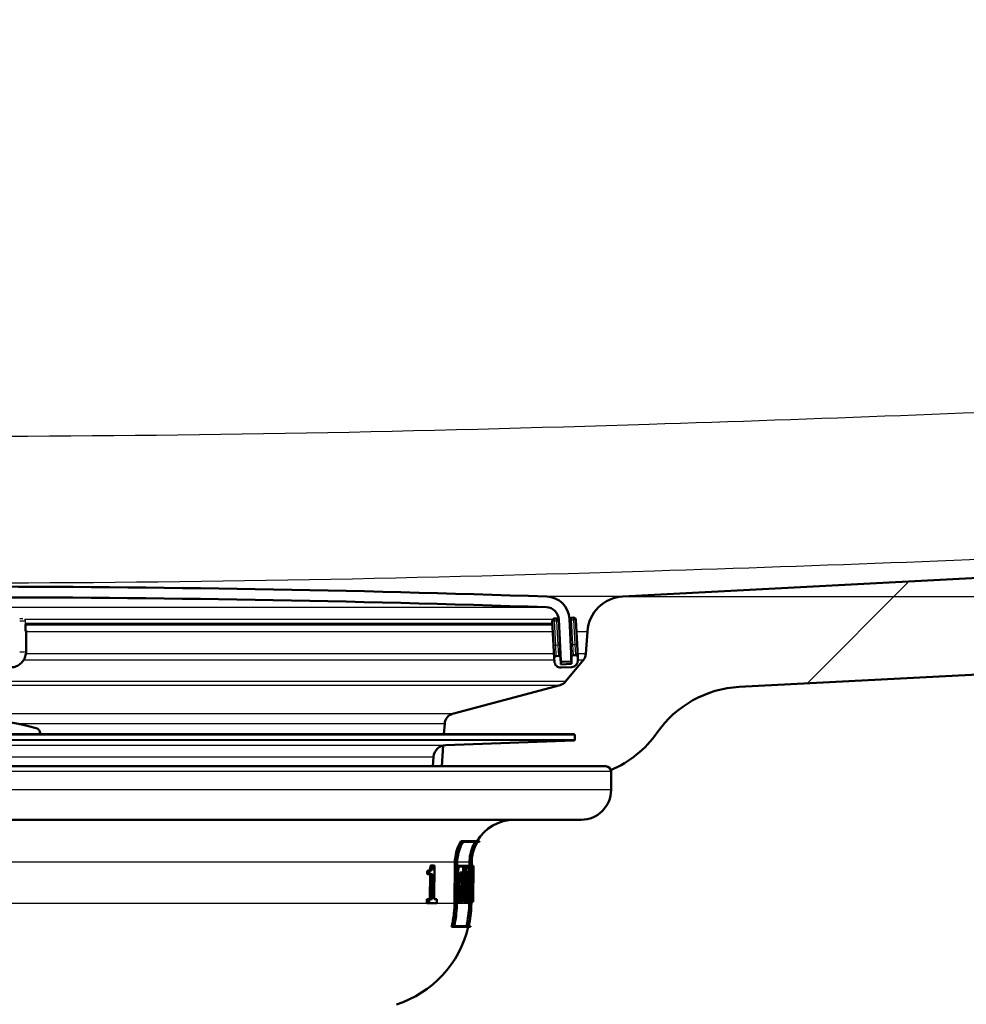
# Model space of a CAD drawing. Header units: millimetres. Extents: x 100 to 2000, y 93 to 4058.
# Tile 14 of 19: x 809 to 898, y 1482 to 1574. Entities that reach past the tile are written whole.
import ezdxf

# ---------------------------------------------------------------- set-up
doc = ezdxf.new("R2010")
doc.units = ezdxf.units.MM
doc.header["$LTSCALE"] = 10
for name, color, linetype, lineweight in [('Dimensions(ISO)', 7, 'Continuous', 25), ('Hatch', 7, 'Continuous', 9), ('Visible Edges(ISO)', 7, 'Continuous', 50), ('Visible Tangent Edges(ISO)', 7, 'Continuous', 25)]:
    doc.layers.add(name, color=color, linetype=linetype, lineweight=lineweight)
doc.styles.add('Text_3.5mm', font='arial.ttf', dxfattribs={"width": 0.9})
doc.dimstyles.new('KS-STANDARD', dxfattribs={"dimscale": 10, "dimtxt": 3.5, "dimasz": 2.5, "dimexe": 3.175, "dimexo": 0, "dimgap": 0.8, "dimtad": 1, "dimdec": 1, "dimrnd": 1e-08, "dimtxsty": 'Text_3.5mm', "dimcen": 0.09, "dimdle": 10, "dimclrd": 7, "dimclre": 7, "dimclrt": 7, "dimadec": 0, "dimazin": 2, "dimtfac": 0.714286, "dimtdec": 4, "dimtmove": 0, "dimatfit": 3, "dimfxl": 0, "dimtolj": 1, "dimlwd": 25, "dimlwe": 25, "dimarcsym": 0})
pattern_1 = [(45, (0, 0), (-22.45064, 22.45064), [])]

# ---------------------------------------------------------------- blocks, each defined once
blk = doc.blocks.new('*D9')
at = {"layer": 'Defpoints', "color": 0, "linetype": 'Continuous'}
for p in [(1080.666, 1719.55), (865.759, 1519.712), (1301.553, 1519.712)]:
    blk.add_point(p, dxfattribs=at)
at = {"layer": 'Dimensions(ISO)', "color": 7, "linetype": 'Continuous', "lineweight": 25}
for p, q in [((1080.666, 1719.55), (1333.303, 1719.55)), ((1301.553, 1694.55), (1301.553, 1544.712)), ((865.759, 1519.712), (1333.303, 1519.712))]:
    blk.add_line(p, q, dxfattribs=at)
at = {"layer": 'Dimensions(ISO)', "color": 7, "linetype": 'Continuous'}
for points in [[(1297.386, 1694.55), (1305.72, 1694.55), (1301.553, 1719.55)], [(1297.386, 1544.712), (1305.72, 1544.712), (1301.553, 1519.712)]]:
    blk.add_solid(points, dxfattribs=at)
at = {"layer": 'Dimensions(ISO)', "color": 7, "linetype": 'Continuous', "lineweight": 25, "insert": (1275.683, 1584.618), "char_height": 35, "attachment_point": 4, "rotation": 90, "style": 'Text_3.5mm'}
blk.add_mtext('\\A1;200', dxfattribs=at)

msp = doc.modelspace()

# ---------------------------------------------------------------- hatches: boundary and pattern name
at = {"layer": 'Hatch'}
h = msp.add_hatch(dxfattribs=at)
h.set_pattern_fill('ANSI31', color=256, scale=254, style=0)
h.set_pattern_definition(pattern_1)
edge = h.paths.add_edge_path()
edge.add_line((744.166, 1503.858), (759.496, 1503.858))
edge.add_line((759.496, 1503.858), (759.36, 1505.8))
edge.add_ellipse((759.062, 1504.637), major_axis=(1.199, -0.042), ratio=1, start_angle=77.607, end_angle=90)
edge.add_line((759.104, 1505.837), (747.145, 1506.254))
edge.add_ellipse((747.149, 1506.354), major_axis=(-0.0999, 0.0035), ratio=1, start_angle=0, end_angle=90, ccw=False)
edge.add_line((747.049, 1506.358), (747.063, 1506.758))
edge.add_ellipse((747.163, 1506.754), major_axis=(0.0035, 0.0999), ratio=1, start_angle=2, end_angle=90, ccw=False)
edge.add_line((747.163, 1506.854), (759.287, 1506.854))
edge.add_line((759.287, 1506.854), (759.216, 1507.862))
edge.add_ellipse((758.218, 1507.792), major_axis=(-0.07, 0.998), ratio=1, start_angle=270, end_angle=341)
edge.add_line((758.477, 1508.758), (748.432, 1511.449))
edge.add_ellipse((748.691, 1512.415), major_axis=(-0.966, 0.259), ratio=1, start_angle=54.5, end_angle=90, ccw=False)
edge.add_line((747.919, 1511.779), (746.255, 1513.798))
edge.add_ellipse((747.026, 1514.434), major_axis=(-0.636, 0.772), ratio=1, start_angle=54.5, end_angle=90, ccw=False)
edge.add_line((746.029, 1514.364), (745.882, 1516.461))
edge.add_ellipse((742.391, 1516.217), major_axis=(-0.244, 3.491), ratio=1, start_angle=270, end_angle=353)
edge.add_line((742.574, 1519.712), (573.838, 1528.555))
edge.add_spline(control_points=[(573.838, 1528.555), (572.206, 1528.641), (570.598, 1528.992), (567.561, 1530.2), (566.151, 1531.049), (563.418, 1533.373), (562.191, 1534.917), (560.399, 1538.387), (559.85, 1540.281), (559.68, 1542.227)], knot_values=[-2.152597, -2.152597, -2.152597, -2.152597, -1.662265, -1.662265, -1.171933, -1.171933, -0.585967, -0.585967, 0, 0, 0, 0], degree=3, periodic=0)
edge.add_line((559.68, 1542.227), (544.286, 1718.181))
edge.add_ellipse((542.792, 1718.05), major_axis=(-0.131, 1.494), ratio=1, start_angle=270, end_angle=355)
edge.add_line((542.792, 1719.55), (527.666, 1719.55))
edge.add_line((527.666, 1719.55), (527.666, 1713.55))
edge.add_line((527.666, 1713.55), (535.166, 1713.55))
edge.add_ellipse((535.166, 1712.55), major_axis=(1, 0), ratio=1, start_angle=0, end_angle=90, ccw=False)
edge.add_line((536.166, 1712.55), (536.166, 1711.311))
edge.add_ellipse((534.72, 1707.05), major_axis=(4.261, -1.447), ratio=1, start_angle=23.7503, end_angle=90, ccw=False)
edge.add_line((539.203, 1707.442), (554.043, 1537.82))
edge.add_spline(control_points=[(554.043, 1537.82), (554.233, 1535.649), (554.776, 1533.524), (556.527, 1529.533), (557.723, 1527.693), (560.947, 1524.16), (563.061, 1522.597), (567.77, 1520.37), (570.319, 1519.727), (572.92, 1519.591)], knot_values=[-2.870129, -2.870129, -2.870129, -2.870129, -2.216354, -2.216354, -1.562578, -1.562578, -0.781289, -0.781289, 0, 0, 0, 0], degree=3, periodic=0)
edge.add_line((572.92, 1519.591), (731.682, 1511.27))
edge.add_ellipse((731.159, 1501.284), major_axis=(9.986, -0.523), ratio=1, start_angle=37.86022, end_angle=90, ccw=False)
edge.add_ellipse((747.57, 1512.716), major_axis=(5.716, -8.205), ratio=1, start_angle=270, end_angle=302.29235)
edge.add_ellipse((744.166, 1503.358), major_axis=(0.143, 0.479), ratio=1, start_angle=16.55984, end_angle=90, ccw=False)
edge = h.paths.add_edge_path()
edge.add_line((848.837, 1503.858), (864.166, 1503.858))
edge.add_ellipse((864.166, 1503.358), major_axis=(0.5, 0), ratio=1, start_angle=16.55984, end_angle=90, ccw=False)
edge.add_ellipse((860.763, 1512.716), major_axis=(9.215, 3.883), ratio=1, start_angle=270, end_angle=302.29235)
edge.add_ellipse((877.174, 1501.284), major_axis=(5.716, 8.205), ratio=1, start_angle=37.86022, end_angle=90, ccw=False)
edge.add_line((876.65, 1511.27), (1035.413, 1519.591))
edge.add_spline(control_points=[(1035.413, 1519.591), (1037.589, 1519.705), (1039.732, 1520.174), (1043.782, 1521.785), (1045.662, 1522.916), (1049.306, 1526.014), (1050.942, 1528.073), (1053.331, 1532.701), (1054.063, 1535.226), (1054.29, 1537.82)], knot_values=[-2.870129, -2.870129, -2.870129, -2.870129, -2.216354, -2.216354, -1.562578, -1.562578, -0.781289, -0.781289, 0, 0, 0, 0], degree=3, periodic=0)
edge.add_line((1054.29, 1537.82), (1069.13, 1707.442))
edge.add_ellipse((1073.613, 1707.05), major_axis=(0.392, 4.483), ratio=1, start_angle=23.7503, end_angle=90, ccw=False)
edge.add_line((1072.166, 1711.311), (1072.166, 1712.55))
edge.add_ellipse((1073.166, 1712.55), major_axis=(0, 1), ratio=1, start_angle=0, end_angle=90, ccw=False)
edge.add_line((1073.166, 1713.55), (1080.666, 1713.55))
edge.add_line((1080.666, 1713.55), (1080.666, 1719.55))
edge.add_line((1080.666, 1719.55), (1065.541, 1719.55))
edge.add_ellipse((1065.541, 1718.05), major_axis=(-1.5, 0), ratio=1, start_angle=270, end_angle=355)
edge.add_line((1064.047, 1718.181), (1048.653, 1542.227))
edge.add_spline(control_points=[(1048.653, 1542.227), (1048.51, 1540.599), (1048.103, 1539.005), (1046.789, 1536.011), (1045.892, 1534.632), (1043.474, 1531.982), (1041.889, 1530.81), (1038.357, 1529.14), (1036.445, 1528.657), (1034.495, 1528.555)], knot_values=[-2.152597, -2.152597, -2.152597, -2.152597, -1.662265, -1.662265, -1.171933, -1.171933, -0.585967, -0.585967, 0, 0, 0, 0], degree=3, periodic=0)
edge.add_line((1034.495, 1528.555), (865.759, 1519.712))
edge.add_ellipse((865.942, 1516.217), major_axis=(-3.495, -0.183), ratio=1, start_angle=270, end_angle=353)
edge.add_line((862.45, 1516.461), (862.304, 1514.364))
edge.add_ellipse((861.306, 1514.434), major_axis=(-0.07, -0.998), ratio=1, start_angle=54.5, end_angle=90, ccw=False)
edge.add_line((862.078, 1513.798), (860.414, 1511.779))
edge.add_ellipse((859.642, 1512.415), major_axis=(-0.636, -0.772), ratio=1, start_angle=54.5, end_angle=90, ccw=False)
edge.add_line((859.901, 1511.449), (849.855, 1508.758))
edge.add_ellipse((850.114, 1507.792), major_axis=(-0.966, -0.259), ratio=1, start_angle=270, end_angle=341)
edge.add_line((849.117, 1507.862), (849.046, 1506.854))
edge.add_line((849.046, 1506.854), (861.17, 1506.854))
edge.add_ellipse((861.17, 1506.754), major_axis=(0.1, 0), ratio=1, start_angle=2, end_angle=90, ccw=False)
edge.add_line((861.27, 1506.758), (861.284, 1506.358))
edge.add_ellipse((861.184, 1506.354), major_axis=(0.0035, -0.0999), ratio=1, start_angle=0, end_angle=90, ccw=False)
edge.add_line((861.187, 1506.254), (849.229, 1505.837))
edge.add_ellipse((849.271, 1504.637), major_axis=(1.162, 0.298), ratio=1, start_angle=77.607, end_angle=90)
edge.add_line((848.972, 1505.8), (848.837, 1503.858))
h = msp.add_hatch(dxfattribs=at)
h.set_pattern_fill('ANSI31', color=256, scale=254, angle=105, style=0)
h.set_pattern_definition([(150, (0, 0), (-15.875, -27.4963), [])])
edge = h.paths.add_edge_path()
edge.add_ellipse((860.875, 1513.741), major_axis=(0.0999, 0.0052), ratio=1, start_angle=270, end_angle=332.71805)
edge.add_ellipse((860.875, 1513.741), major_axis=(0.0411, 0.0912), ratio=1, start_angle=270, end_angle=297.28195)
edge.add_line((860.975, 1513.747), (860.957, 1514.092))
edge.add_line((860.957, 1514.092), (860.772, 1517.628))
edge.add_ellipse((858.575, 1517.513), major_axis=(-0.115, 2.197), ratio=1, start_angle=270, end_angle=355.04445)
edge.add_ellipse((804.166, -75.983), major_axis=(-1595.695, 54.484), ratio=1, start_angle=270, end_angle=273.911109)
edge.add_ellipse((749.758, 1517.513), major_axis=(-2.199, -0.075), ratio=1, start_angle=270, end_angle=355.04445)
edge.add_line((747.561, 1517.628), (747.376, 1514.101))
edge.add_line((747.376, 1514.101), (747.357, 1513.747))
edge.add_ellipse((747.457, 1513.741), major_axis=(-0.0052, -0.0999), ratio=1, start_angle=270, end_angle=296.58905)
edge.add_ellipse((747.457, 1513.741), major_axis=(0.04, -0.0916), ratio=1, start_angle=270, end_angle=333.41095)
edge.add_line((747.452, 1513.641), (748.251, 1513.6))
edge.add_ellipse((748.256, 1513.699), major_axis=(0.0999, -0.0052), ratio=1, start_angle=270, end_angle=273)
edge.add_ellipse((748.256, 1513.699), major_axis=(0.1, 0), ratio=1, start_angle=270, end_angle=357)
edge.add_line((748.356, 1513.694), (748.559, 1517.576))
edge.add_ellipse((749.758, 1517.513), major_axis=(0.063, 1.198), ratio=1, start_angle=4.95555, end_angle=90, ccw=False)
edge.add_ellipse((804.166, -75.983), major_axis=(1594.696, 54.449), ratio=1, start_angle=86.088891, end_angle=90, ccw=False)
edge.add_ellipse((858.575, 1517.513), major_axis=(1.199, -0.041), ratio=1, start_angle=4.95555, end_angle=90, ccw=False)
edge.add_line((859.773, 1517.576), (859.977, 1513.694))
edge.add_ellipse((860.077, 1513.699), major_axis=(0.0052, -0.0999), ratio=1, start_angle=270, end_angle=357)
edge.add_ellipse((860.077, 1513.699), major_axis=(0.1, 0), ratio=1, start_angle=270, end_angle=273)
edge.add_line((860.082, 1513.6), (860.881, 1513.641))
h = msp.add_hatch(dxfattribs=at)
h.set_pattern_fill('ANSI31', color=256, scale=254, style=0)
h.set_pattern_definition(pattern_1)
edge = h.paths.add_edge_path()
edge.add_ellipse((859.751, 1513.963), major_axis=(-0.01, 0.2), ratio=1, start_angle=270, end_angle=360)
edge.add_line((859.741, 1514.163), (859.541, 1514.152))
edge.add_ellipse((859.551, 1513.953), major_axis=(-0.2, -0.01), ratio=1, start_angle=270, end_angle=360)
edge.add_line((859.352, 1513.942), (859.367, 1513.643))
edge.add_ellipse((859.967, 1513.674), major_axis=(0.031, -0.599), ratio=1, start_angle=270, end_angle=360)
edge.add_line((859.998, 1513.075), (860.997, 1513.127))
edge.add_ellipse((860.965, 1513.726), major_axis=(0.599, 0.031), ratio=1, start_angle=270, end_angle=360)
edge.add_line((861.564, 1513.758), (861.549, 1514.057))
edge.add_ellipse((861.349, 1514.047), major_axis=(-0.01, 0.2), ratio=1, start_angle=270, end_angle=360)
edge.add_line((861.338, 1514.247), (861.139, 1514.236))
edge.add_ellipse((861.149, 1514.036), major_axis=(-0.2, -0.01), ratio=1, start_angle=270, end_angle=340.80078)
edge.add_ellipse((861.149, 1514.036), major_axis=(-0.056, -0.192), ratio=1, start_angle=270, end_angle=289.19922)
edge.add_line((860.949, 1514.026), (860.967, 1513.7))
edge.add_line((860.967, 1513.7), (860.981, 1513.427))
edge.add_line((860.981, 1513.427), (859.982, 1513.374))
edge.add_line((859.982, 1513.374), (859.951, 1513.974))
h = msp.add_hatch(dxfattribs=at)
h.set_pattern_fill('ANSI31', color=256, scale=254, angle=15, style=0)
h.set_pattern_definition([(60, (0, 0), (-27.4963, 15.875), [])])
edge = h.paths.add_edge_path()
edge.add_line((811.316, 1506.854), (811.316, 1506.942))
edge.add_ellipse((810.816, 1506.942), major_axis=(0, 0.5), ratio=1, start_angle=270, end_angle=344.88339)
edge.add_ellipse((804.166, 1482.324), major_axis=(-25.1, 6.78), ratio=1, start_angle=270, end_angle=300.23321)
edge.add_ellipse((797.516, 1506.942), major_axis=(-0.483, -0.13), ratio=1, start_angle=270, end_angle=344.88339)
edge.add_line((797.016, 1506.942), (797.016, 1506.854))
edge.add_line((797.016, 1506.854), (811.316, 1506.854))

# ---------------------------------------------------------------- linework, layer by layer
at = {"layer": 'Visible Edges(ISO)'}
for p, q in [((1034.495, 1528.555), (865.759, 1519.712)), ((876.65, 1511.27), (1035.413, 1519.591)), ((861.155, 1517.742), (860.956, 1517.731)), ((809.943, 1517.095), (859.186, 1517.095)), ((809.943, 1516.47), (809.943, 1517.095)), ((859.168, 1517.437), (859.289, 1515.141)), ((859.557, 1517.658), (859.358, 1517.648)), ((859.773, 1517.576), (859.977, 1513.694)), ((860.975, 1513.747), (860.772, 1517.628)), ((861.486, 1515.256), (861.365, 1517.553)), ((809.997, 1516.481), (809.997, 1516.533)), ((809.997, 1514.583), (809.997, 1516.481)), ((862.45, 1516.461), (862.304, 1514.364)), ((859.289, 1515.141), (859.352, 1513.942)), ((861.549, 1514.057), (861.486, 1515.256)), ((859.741, 1514.163), (859.541, 1514.152)), ((859.951, 1513.974), (859.911, 1514.728)), ((861.338, 1514.247), (861.139, 1514.236)), ((861.564, 1513.758), (861.549, 1514.057)), ((859.352, 1513.942), (859.367, 1513.643)), ((859.982, 1513.374), (859.951, 1513.974)), ((859.97, 1513.599), (860.077, 1513.599)), ((860.981, 1513.427), (859.982, 1513.374)), ((859.998, 1513.075), (860.997, 1513.127)), ((860.082, 1513.6), (860.881, 1513.641)), ((862.078, 1513.798), (860.414, 1511.779)), ((860.949, 1514.026), (860.981, 1513.427)), ((859.901, 1511.449), (849.855, 1508.758)), ((849.117, 1507.862), (849.046, 1506.854)), ((861.17, 1506.854), (747.163, 1506.854)), ((811.316, 1506.854), (811.316, 1506.942)), ((861.27, 1506.758), (861.284, 1506.358)), ((848.972, 1505.8), (848.837, 1503.858)), ((849.229, 1505.837), (861.187, 1506.254)), ((847.998, 1503.858), (848.075, 1504.742)), ((759.496, 1503.858), (864.166, 1503.858)), ((864.666, 1501.658), (864.666, 1503.358)), ((861.866, 1498.858), (746.466, 1498.858)), ((850.866, 1496.863), (850.625, 1496.863)), ((852.177, 1496.806), (850.845, 1496.806)), ((850.866, 1496.863), (852.382, 1496.863)), ((852.347, 1496.806), (852.181, 1496.806)), ((850.034, 1491.051), (850.068, 1494.893)), ((850.275, 1494.891), (850.24, 1491.05)), ((850.255, 1491.05), (850.29, 1494.891)), ((851.433, 1494.546), (851.436, 1494.893)), ((851.637, 1494.891), (851.604, 1491.05)), ((851.608, 1491.05), (851.642, 1494.891)), ((847.476, 1493.777), (847.479, 1494.097)), ((847.698, 1494.097), (847.479, 1494.097)), ((847.698, 1494.097), (847.695, 1493.777)), ((848.017, 1494.585), (847.799, 1494.585)), ((848.017, 1494.585), (848.169, 1494.585)), ((848.139, 1491.431), (848.169, 1494.585)), ((850.374, 1493.866), (850.281, 1493.866)), ((850.38, 1494.546), (850.287, 1494.546)), ((850.38, 1494.546), (850.374, 1493.866)), ((850.451, 1493.866), (850.374, 1493.866)), ((850.38, 1494.546), (851.056, 1494.546)), ((850.389, 1493.923), (850.394, 1494.489)), ((850.389, 1493.923), (850.465, 1493.923)), ((851.045, 1494.489), (850.394, 1494.489)), ((850.451, 1493.866), (850.433, 1491.912)), ((850.446, 1491.855), (850.465, 1493.923)), ((850.542, 1493.122), (850.549, 1493.923)), ((850.754, 1493.923), (850.549, 1493.923)), ((850.754, 1493.923), (850.746, 1493.122)), ((850.754, 1493.923), (850.924, 1493.923)), ((850.759, 1493.179), (850.765, 1493.866)), ((850.913, 1493.866), (850.765, 1493.866)), ((850.837, 1493.923), (850.842, 1494.489)), ((850.913, 1493.866), (850.909, 1493.524)), ((850.921, 1493.581), (850.924, 1493.923)), ((851.045, 1494.489), (851.037, 1493.581)), ((851.047, 1493.524), (851.056, 1494.546)), ((851.098, 1493.866), (851.05, 1493.866)), ((851.104, 1494.546), (851.056, 1494.546)), ((851.104, 1494.546), (851.098, 1493.866)), ((851.159, 1493.866), (851.098, 1493.866)), ((851.104, 1494.546), (851.501, 1494.546)), ((851.109, 1493.923), (851.114, 1494.489)), ((851.109, 1493.923), (851.169, 1493.923)), ((851.501, 1494.489), (851.114, 1494.489)), ((851.159, 1493.866), (851.141, 1491.912)), ((851.142, 1493.923), (851.143, 1493.962)), ((851.345, 1493.962), (851.143, 1493.962)), ((851.15, 1491.855), (851.169, 1493.923)), ((851.345, 1493.962), (851.337, 1493.08)), ((851.345, 1493.962), (851.404, 1493.962)), ((851.345, 1493.137), (851.352, 1493.905)), ((851.404, 1493.905), (851.352, 1493.905)), ((851.692, 1493.866), (851.633, 1493.866)), ((851.698, 1494.546), (851.639, 1494.546)), ((851.698, 1494.546), (851.692, 1493.866)), ((851.71, 1493.866), (851.692, 1493.866)), ((851.697, 1493.923), (851.702, 1494.489)), ((851.697, 1493.923), (851.715, 1493.923)), ((851.698, 1494.546), (851.801, 1494.546)), ((851.8, 1494.489), (851.702, 1494.489)), ((851.753, 1493.923), (851.715, 1493.923)), ((851.753, 1493.923), (851.757, 1493.923)), ((851.755, 1493.866), (851.754, 1493.866)), ((851.789, 1493.923), (851.757, 1493.923)), ((851.799, 1493.866), (851.783, 1492.021)), ((851.789, 1493.923), (851.795, 1493.923)), ((851.795, 1493.866), (851.79, 1493.866)), ((851.795, 1493.866), (851.801, 1494.546)), ((851.8, 1494.489), (851.795, 1493.923)), ((851.801, 1493.866), (851.795, 1493.866)), ((851.807, 1494.546), (851.801, 1493.866)), ((851.807, 1494.546), (851.801, 1494.546)), ((847.695, 1493.777), (847.476, 1493.777)), ((847.972, 1493.777), (847.695, 1493.777)), ((847.732, 1491.431), (847.754, 1493.777)), ((847.972, 1493.777), (847.949, 1491.431)), ((850.746, 1493.122), (850.542, 1493.122)), ((850.674, 1492.656), (850.679, 1493.122)), ((850.883, 1493.122), (850.746, 1493.122)), ((850.759, 1493.179), (850.894, 1493.179)), ((850.909, 1493.524), (850.762, 1493.524)), ((850.883, 1493.122), (850.878, 1492.656)), ((850.889, 1492.599), (850.894, 1493.179)), ((851.047, 1493.524), (850.909, 1493.524)), ((850.921, 1493.581), (851.037, 1493.581)), ((850.939, 1491.912), (850.953, 1493.524)), ((851.337, 1493.08), (851.161, 1493.08)), ((851.397, 1493.08), (851.337, 1493.08)), ((851.345, 1493.137), (851.397, 1493.137)), ((850.531, 1491.855), (850.538, 1492.656)), ((850.742, 1492.656), (850.538, 1492.656)), ((850.742, 1492.656), (850.735, 1491.855)), ((850.742, 1492.656), (850.878, 1492.656)), ((850.748, 1491.912), (850.754, 1492.599)), ((850.889, 1492.599), (850.754, 1492.599)), ((851.333, 1492.669), (851.157, 1492.669)), ((851.522, 1492.836), (851.321, 1492.836)), ((851.333, 1492.669), (851.326, 1491.855)), ((851.333, 1492.669), (851.406, 1492.669)), ((851.335, 1491.912), (851.341, 1492.612)), ((851.401, 1492.612), (851.341, 1492.612)), ((851.717, 1492.302), (851.668, 1492.302)), ((851.727, 1492.729), (851.681, 1492.729)), ((851.717, 1492.302), (851.759, 1492.302)), ((851.756, 1492.244), (851.719, 1492.244)), ((851.759, 1492.729), (851.727, 1492.729)), ((851.731, 1492.786), (851.756, 1492.786)), ((847.45, 1491.074), (847.453, 1491.431)), ((847.669, 1491.074), (847.45, 1491.074)), ((847.672, 1491.431), (847.453, 1491.431)), ((847.672, 1491.431), (847.669, 1491.074)), ((848.389, 1491.074), (847.669, 1491.074)), ((847.672, 1491.431), (847.949, 1491.431)), ((848.139, 1491.431), (848.392, 1491.431)), ((848.389, 1491.074), (848.392, 1491.431)), ((850.35, 1491.181), (850.256, 1491.181)), ((850.357, 1491.912), (850.263, 1491.912)), ((850.357, 1491.912), (850.35, 1491.181)), ((850.804, 1491.181), (850.35, 1491.181)), ((850.357, 1491.912), (850.433, 1491.912)), ((850.365, 1491.238), (850.37, 1491.855)), ((850.365, 1491.238), (850.793, 1491.238)), ((850.446, 1491.855), (850.37, 1491.855)), ((850.735, 1491.855), (850.531, 1491.855)), ((850.588, 1491.238), (850.594, 1491.855)), ((850.798, 1491.855), (850.735, 1491.855)), ((850.748, 1491.912), (850.81, 1491.912)), ((850.798, 1491.855), (850.793, 1491.238)), ((850.804, 1491.181), (850.81, 1491.912)), ((850.872, 1491.181), (850.878, 1491.912)), ((851.075, 1491.181), (850.872, 1491.181)), ((851.081, 1491.912), (850.878, 1491.912)), ((851.081, 1491.912), (851.075, 1491.181)), ((851.369, 1491.181), (851.075, 1491.181)), ((851.081, 1491.912), (851.141, 1491.912)), ((851.085, 1491.238), (851.09, 1491.855)), ((851.085, 1491.238), (851.362, 1491.238)), ((851.15, 1491.855), (851.09, 1491.855)), ((851.326, 1491.855), (851.15, 1491.855)), ((851.161, 1491.238), (851.166, 1491.855)), ((851.368, 1491.855), (851.326, 1491.855)), ((851.335, 1491.912), (851.376, 1491.912)), ((851.368, 1491.855), (851.362, 1491.238)), ((851.369, 1491.181), (851.376, 1491.912)), ((851.465, 1491.181), (851.369, 1491.181)), ((851.403, 1491.051), (851.404, 1491.181)), ((851.56, 1491.855), (851.443, 1491.855)), ((851.586, 1491.181), (851.465, 1491.181)), ((851.47, 1491.238), (851.582, 1491.238)), ((851.587, 1491.855), (851.56, 1491.855)), ((851.564, 1491.912), (851.593, 1491.912)), ((851.587, 1491.855), (851.582, 1491.238)), ((851.586, 1491.181), (851.593, 1491.912)), ((851.627, 1491.181), (851.61, 1491.181)), ((851.633, 1491.912), (851.616, 1491.912)), ((851.633, 1491.912), (851.627, 1491.181)), ((851.721, 1491.181), (851.627, 1491.181)), ((851.632, 1491.238), (851.637, 1491.855)), ((851.632, 1491.238), (851.719, 1491.238)), ((851.633, 1491.912), (851.651, 1491.912)), ((851.654, 1491.855), (851.637, 1491.855)), ((851.706, 1491.855), (851.654, 1491.855)), ((851.724, 1491.855), (851.706, 1491.855)), ((851.711, 1491.912), (851.727, 1491.912)), ((851.724, 1491.855), (851.719, 1491.238)), ((851.721, 1491.181), (851.727, 1491.912)), ((851.737, 1491.181), (851.721, 1491.181)), ((851.744, 1491.912), (851.727, 1491.912)), ((851.744, 1491.912), (851.737, 1491.181)), ((851.777, 1491.181), (851.737, 1491.181)), ((851.74, 1491.238), (851.746, 1491.855)), ((851.74, 1491.238), (851.778, 1491.238)), ((851.744, 1491.912), (851.756, 1491.912)), ((851.758, 1491.855), (851.746, 1491.855)), ((851.781, 1491.855), (851.758, 1491.855)), ((851.777, 1491.181), (851.784, 1491.912)), ((851.783, 1491.855), (851.778, 1491.238)), ((851.783, 1491.855), (851.781, 1491.855)), ((851.782, 1491.912), (851.784, 1491.912)), ((849.975, 1488.863), (849.763, 1488.863)), ((851.52, 1488.863), (849.975, 1488.863)), ((850.003, 1488.921), (851.359, 1488.921)), ((851.364, 1488.921), (851.533, 1488.921))]:
    msp.add_line(p, q, dxfattribs=at)
for centre, radius, start, end in [((804.166, -75.983), 1596.625, 88.044446, 91.955554), ((804.166, -75.983), 1595.625, 88.044446, 91.955554), ((858.575, 1517.513), 2.2, 3, 88.04445), ((865.942, 1516.217), 3.5, 93, 176), ((858.575, 1517.513), 1.2, 3, 88.04445), ((860.966, 1517.532), 0.2, 93, 163.80078), ((861.166, 1517.542), 0.2, 3, 93), ((859.368, 1517.448), 0.2, 93, 183), ((859.568, 1517.458), 0.2, 10.70775, 93), ((859.551, 1513.953), 0.2, 93, 183), ((859.751, 1513.963), 0.2, 3, 93), ((861.149, 1514.036), 0.2, 93, 183), ((861.349, 1514.047), 0.2, 3, 93), ((861.306, 1514.434), 1, 320.5, 356), ((859.967, 1513.674), 0.6, 183, 273), ((860.077, 1513.699), 0.1, 183, 273), ((860.875, 1513.741), 0.1, 273, 3), ((860.965, 1513.726), 0.6, 273, 3), ((859.642, 1512.415), 1, 285, 320.5), ((877.174, 1501.284), 10, 93, 145.13978), ((850.114, 1507.792), 1, 105, 176), ((804.166, 1482.324), 26, 74.88339, 105.11661), ((810.816, 1506.942), 0.5, 0, 74.88339), ((861.17, 1506.754), 0.1, 2, 90), ((860.763, 1512.716), 10, 292.84744, 325.13978), ((849.271, 1504.637), 1.2, 92, 175), ((861.184, 1506.354), 0.1, 272, 2), ((864.166, 1503.358), 0.5, 0, 90), ((861.866, 1501.658), 2.8, 270, 0), ((855.61, 1494.858), 4, 90, 149.90753), ((855.61, 1494.858), 3.8, 148.14399, 149.1529), ((841.577, 1491.139), 10, 287.67086, 346.84836), ((841.577, 1491.139), 10.2, 347.11073, 347.43979)]:
    msp.add_arc(centre, radius, start, end, dxfattribs=at)
for centre, major_axis, ratio, start_param, end_param in [((809.397, 1516.481), (0.6, 0), 0.052336, 5.759587, 6.283185), ((809.743, 1516.47), (0.2, 0), 0.052336, 5.759587, 6.283185), ((809.397, 1516.533), (0.6, 0), 0.052336, 0, 0.42586), ((804.166, 1507.596), (0, 153.118), 0.311759, 4.609783, 4.6226), ((804.166, 1507.404), (0, 153.112), 0.311759, 4.610666, 4.624231), ((804.166, 1507.86), (0, 179.088), 0.266524, 4.627796, 4.634486), ((804.166, 1507.638), (0, 179.081), 0.266524, 4.629357, 4.635406), ((804.166, 1492.278), (0, -195.586), 0.243322, 1.573393, 1.578914), ((804.166, 1492.52), (0, -195.594), 0.243322, 1.571864, 1.577969), ((804.166, 1494.826), (0, -156.912), 0.303505, 1.551865, 1.565044), ((804.166, 1495.023), (0, -156.917), 0.303505, 1.550975, 1.563425), ((804.166, 1483.827), (0, -102.234), 0.463042, 1.65739, 1.659029), ((804.166, 1480.97), (0, -107.645), 0.441383, 1.665795, 1.67916), ((804.166, 1481.111), (0, -107.648), 0.441383, 1.665005, 1.678368), ((804.166, 1483.835), (0, -102.666), 0.463042, 1.648991, 1.658577), ((804.166, 1483.972), (0, -102.669), 0.463042, 1.648219, 1.656967), ((804.166, 1507.456), (0, 175.664), 0.271705, 4.623464, 4.626014), ((804.166, 1507.238), (0, 175.657), 0.271705, 4.625033, 4.62693), ((804.166, 1492.288), (0, -196.198), 0.242562, 1.568881, 1.570573), ((804.166, 1492.531), (0, -196.207), 0.242562, 1.567353, 1.569628)]:
    msp.add_ellipse(centre, major_axis=major_axis, ratio=ratio, start_param=start_param, end_param=end_param, dxfattribs=at)
for points, knots in [([(809.997, 1514.583), (809.997, 1514.426), (809.972, 1514.269), (809.875, 1513.971), (809.803, 1513.829), (809.618, 1513.575), (809.505, 1513.463), (809.251, 1513.278), (809.11, 1513.206), (808.811, 1513.109), (808.654, 1513.085), (808.497, 1513.085)], [3.141593, 3.141593, 3.141593, 3.141593, 3.455752, 3.455752, 3.769911, 3.769911, 4.08407, 4.08407, 4.39823, 4.39823, 4.712389, 4.712389, 4.712389, 4.712389]), ([(850.068, 1494.893), (850.07, 1495.127), (850.095, 1495.381), (850.199, 1495.891), (850.28, 1496.146), (850.444, 1496.533), (850.528, 1496.7), (850.625, 1496.863)], [1.205185, 1.205185, 1.205185, 1.205185, 1.2750149, 1.2750149, 1.3483206, 1.3483206, 1.4009583, 1.4009583, 1.4009583, 1.4009583]), ([(850.866, 1496.863), (850.747, 1496.677), (850.646, 1496.483), (850.476, 1496.082), (850.399, 1495.839), (850.301, 1495.355), (850.277, 1495.114), (850.275, 1494.891)], [0.9414695, 0.9414695, 0.9414695, 0.9414695, 1.0023261, 1.0023261, 1.0719709, 1.0719709, 1.1383137, 1.1383137, 1.1383137, 1.1383137]), ([(850.29, 1494.891), (850.292, 1495.114), (850.315, 1495.355), (850.414, 1495.839), (850.491, 1496.082), (850.652, 1496.464), (850.741, 1496.638), (850.845, 1496.806)], [1.1447577, 1.1447577, 1.1447577, 1.1447577, 1.2111073, 1.2111073, 1.2807589, 1.2807589, 1.3353867, 1.3353867, 1.3353867, 1.3353867]), ([(851.436, 1494.893), (851.439, 1495.13), (851.463, 1495.386), (851.566, 1495.902), (851.647, 1496.16), (851.799, 1496.525), (851.867, 1496.667), (851.945, 1496.806)], [1.1901034, 1.1901034, 1.1901034, 1.1901034, 1.2606564, 1.2606564, 1.3346851, 1.3346851, 1.3792648, 1.3792648, 1.3792648, 1.3792648]), ([(852.177, 1496.806), (852.078, 1496.642), (851.994, 1496.473), (851.837, 1496.094), (851.76, 1495.849), (851.663, 1495.36), (851.639, 1495.116), (851.637, 1494.891)], [0.9338808, 0.9338808, 0.9338808, 0.9338808, 0.9867599, 0.9867599, 1.0570276, 1.0570276, 1.1239933, 1.1239933, 1.1239933, 1.1239933]), ([(851.642, 1494.891), (851.644, 1495.116), (851.667, 1495.36), (851.765, 1495.849), (851.842, 1496.094), (851.999, 1496.473), (852.083, 1496.642), (852.181, 1496.806)], [1.1305478, 1.1305478, 1.1305478, 1.1305478, 1.1975157, 1.1975157, 1.2677857, 1.2677857, 1.3206586, 1.3206586, 1.3206586, 1.3206586]), ([(847.479, 1494.097), (847.527, 1494.097), (847.579, 1494.104), (847.674, 1494.15), (847.701, 1494.182), (847.733, 1494.228), (847.747, 1494.259), (847.77, 1494.335), (847.779, 1494.376), (847.793, 1494.473), (847.797, 1494.529), (847.799, 1494.585)], [0, 0, 0, 0, 0.0354086, 0.0354086, 0.0720474, 0.0720474, 0.1130321, 0.1130321, 0.1525503, 0.1525503, 0.2000878, 0.2000878, 0.2000878, 0.2000878]), ([(848.017, 1494.585), (848.014, 1494.525), (848.009, 1494.463), (847.993, 1494.36), (847.983, 1494.317), (847.954, 1494.232), (847.937, 1494.206), (847.893, 1494.152), (847.858, 1494.131), (847.783, 1494.102), (847.739, 1494.097), (847.698, 1494.097)], [-0.08698237, -0.08698237, -0.08698237, -0.08698237, -0.07604125, -0.07604125, -0.06705849, -0.06705849, -0.05595824, -0.05595824, -0.03073984, -0.03073984, 0, 0, 0, 0]), ([(851.379, 1493.962), (851.375, 1494.067), (851.37, 1494.162), (851.355, 1494.314), (851.346, 1494.38), (851.324, 1494.468), (851.312, 1494.489), (851.299, 1494.489)], [0.03254788, 0.03254788, 0.03254788, 0.03254788, 0.06472284, 0.06472284, 0.09719976, 0.09719976, 0.12959103, 0.12959103, 0.12959103, 0.12959103]), ([(851.397, 1493.08), (851.397, 1493.08), (851.397, 1493.08), (851.404, 1493.08), (851.412, 1493.091), (851.426, 1493.137), (851.432, 1493.171), (851.443, 1493.249), (851.447, 1493.299), (851.453, 1493.407), (851.455, 1493.466), (851.456, 1493.521), (851.456, 1493.577), (851.455, 1493.636), (851.451, 1493.744), (851.447, 1493.794), (851.438, 1493.872), (851.432, 1493.906), (851.419, 1493.951), (851.412, 1493.962), (851.404, 1493.962)], [-0.0667381, -0.0667381, -0.0667381, -0.0667381, -0.0666882, -0.0666882, -0.0499426, -0.0499426, -0.033197, -0.033197, -0.0165985, -0.0165985, 0, 0, 0, 0.0166241, 0.0166241, 0.0332482, 0.0332482, 0.0499513, 0.0499513, 0.0666044, 0.0666044, 0.0666044, 0.0666044]), ([(851.404, 1493.905), (851.41, 1493.905), (851.417, 1493.895), (851.428, 1493.856), (851.433, 1493.827), (851.441, 1493.759), (851.445, 1493.715), (851.449, 1493.621), (851.449, 1493.57), (851.449, 1493.521), (851.448, 1493.473), (851.447, 1493.422), (851.441, 1493.327), (851.437, 1493.284), (851.428, 1493.216), (851.423, 1493.186), (851.41, 1493.147), (851.404, 1493.137), (851.397, 1493.137), (851.397, 1493.137), (851.397, 1493.137)], [-0.0579702, -0.0579702, -0.0579702, -0.0579702, -0.0434758, -0.0434758, -0.0289379, -0.0289379, -0.0144689, -0.0144689, 0, 0, 0, 0.0144467, 0.0144467, 0.0288933, 0.0288933, 0.0434688, 0.0434688, 0.0580442, 0.0580442, 0.0580877, 0.0580877, 0.0580877, 0.0580877]), ([(851.53, 1492.808), (851.54, 1492.853), (851.549, 1492.915), (851.566, 1493.066), (851.573, 1493.168), (851.584, 1493.394), (851.587, 1493.516), (851.588, 1493.631), (851.589, 1493.746), (851.588, 1493.869), (851.581, 1494.095), (851.575, 1494.197), (851.561, 1494.36), (851.551, 1494.43), (851.527, 1494.523), (851.514, 1494.546), (851.501, 1494.546)], [-0.0984845, -0.0984845, -0.0984845, -0.0984845, -0.0689511, -0.0689511, -0.0344756, -0.0344756, 0, 0, 0, 0.0345153, 0.0345153, 0.0690305, 0.0690305, 0.1036675, 0.1036675, 0.1382134, 0.1382134, 0.1382134, 0.1382134]), ([(851.501, 1494.489), (851.513, 1494.489), (851.525, 1494.468), (851.547, 1494.38), (851.557, 1494.314), (851.571, 1494.162), (851.576, 1494.066), (851.583, 1493.854), (851.584, 1493.739), (851.583, 1493.631), (851.582, 1493.524), (851.579, 1493.409), (851.569, 1493.197), (851.561, 1493.101), (851.545, 1492.948), (851.534, 1492.882), (851.522, 1492.837), (851.522, 1492.837), (851.522, 1492.836)], [-0.1295884, -0.1295884, -0.1295884, -0.1295884, -0.097198, -0.097198, -0.0647223, -0.0647223, -0.0323612, -0.0323612, 0, 0, 0, 0.032324, 0.032324, 0.0646481, 0.0646481, 0.0971799, 0.0971799, 0.0976443, 0.0976443, 0.0976443, 0.0976443]), ([(851.321, 1492.836), (851.321, 1492.837), (851.321, 1492.837), (851.333, 1492.882), (851.344, 1492.948), (851.354, 1493.042), (851.356, 1493.061), (851.358, 1493.08)], [-0.09764632, -0.09764632, -0.09764632, -0.09764632, -0.09718144, -0.09718144, -0.06464788, -0.06464788, -0.0572319, -0.0572319, -0.0572319, -0.0572319]), ([(849.763, 1488.863), (849.791, 1488.979), (849.817, 1489.096), (849.966, 1489.833), (850.028, 1490.466), (850.034, 1491.051)], [5.8866123, 5.8866123, 5.8866123, 5.8866123, 5.9194857, 5.9194857, 6.0936191, 6.0936191, 6.0936191, 6.0936191]), ([(850.24, 1491.05), (850.235, 1490.453), (850.172, 1489.807), (850.022, 1489.07), (849.999, 1488.966), (849.975, 1488.863)], [0.0088632, 0.0088632, 0.0088632, 0.0088632, 0.1864924, 0.1864924, 0.2157072, 0.2157072, 0.2157072, 0.2157072]), ([(850.003, 1488.921), (850.023, 1489.005), (850.041, 1489.089), (850.187, 1489.807), (850.25, 1490.452), (850.255, 1491.05)], [6.0126669, 6.0126669, 6.0126669, 6.0126669, 6.0364662, 6.0364662, 6.2141185, 6.2141185, 6.2141185, 6.2141185]), ([(851.153, 1488.921), (851.174, 1489.01), (851.193, 1489.1), (851.336, 1489.818), (851.398, 1490.459), (851.403, 1491.051)], [5.7322361, 5.7322361, 5.7322361, 5.7322361, 5.7575725, 5.7575725, 5.93375, 5.93375, 5.93375, 5.93375]), ([(851.604, 1491.05), (851.598, 1490.446), (851.535, 1489.792), (851.392, 1489.074), (851.376, 1488.997), (851.359, 1488.921)], [0.0088634, 0.0088634, 0.0088634, 0.0088634, 0.1885658, 0.1885658, 0.2102311, 0.2102311, 0.2102311, 0.2102311]), ([(851.364, 1488.921), (851.381, 1488.997), (851.397, 1489.074), (851.54, 1489.792), (851.603, 1490.446), (851.608, 1491.05)], [5.8505651, 5.8505651, 5.8505651, 5.8505651, 5.8722229, 5.8722229, 6.0519325, 6.0519325, 6.0519325, 6.0519325])]:
    msp.add_open_spline(points, degree=3, knots=knots, dxfattribs=at)
at = {"layer": 'Visible Tangent Edges(ISO)'}
for p, q in [((865.759, 1519.712), (858.65, 1519.712)), ((749.717, 1518.713), (858.616, 1518.713)), ((860.966, 1517.532), (860.956, 1517.731)), ((861.166, 1517.542), (861.155, 1517.742)), ((859.215, 1517.576), (809.886, 1517.576)), ((809.917, 1517.464), (809.917, 1516.465)), ((859.181, 1517.189), (809.923, 1517.189)), ((859.368, 1517.448), (859.168, 1517.437)), ((859.358, 1517.648), (859.368, 1517.448)), ((859.368, 1517.448), (859.568, 1517.458)), ((859.489, 1515.151), (859.368, 1517.448)), ((859.557, 1517.658), (859.568, 1517.458)), ((859.568, 1517.458), (859.766, 1517.469)), ((859.568, 1517.458), (859.688, 1515.162)), ((859.773, 1517.576), (859.73, 1517.576)), ((860.777, 1517.522), (860.966, 1517.532)), ((860.966, 1517.532), (861.166, 1517.542)), ((861.086, 1515.235), (860.966, 1517.532)), ((861.365, 1517.553), (861.166, 1517.542)), ((861.166, 1517.542), (861.286, 1515.245)), ((809.997, 1516.461), (859.22, 1516.461)), ((861.423, 1516.461), (862.45, 1516.461)), ((859.489, 1515.151), (859.289, 1515.141)), ((859.688, 1515.162), (859.489, 1515.151)), ((859.541, 1514.152), (859.489, 1515.151)), ((859.887, 1515.172), (859.688, 1515.162)), ((859.688, 1515.162), (859.741, 1514.163)), ((861.086, 1515.235), (860.898, 1515.225)), ((861.086, 1515.235), (861.286, 1515.245)), ((861.139, 1514.236), (861.086, 1515.235)), ((861.486, 1515.256), (861.286, 1515.245)), ((861.286, 1515.245), (861.338, 1514.247)), ((859.33, 1514.364), (809.981, 1514.364)), ((862.304, 1514.364), (861.533, 1514.364)), ((809.775, 1513.798), (859.359, 1513.798)), ((859.977, 1513.694), (859.965, 1513.694)), ((861.562, 1513.798), (862.078, 1513.798)), ((860.414, 1511.779), (747.919, 1511.779)), ((748.432, 1511.449), (859.901, 1511.449)), ((849.855, 1508.758), (758.477, 1508.758)), ((809.049, 1507.862), (849.117, 1507.862)), ((861.27, 1506.758), (747.063, 1506.758)), ((747.049, 1506.358), (861.284, 1506.358)), ((861.187, 1506.254), (747.145, 1506.254)), ((759.104, 1505.837), (849.229, 1505.837)), ((760.257, 1504.742), (848.075, 1504.742)), ((864.666, 1503.358), (743.666, 1503.358)), ((864.666, 1501.658), (743.666, 1501.658)), ((850.068, 1494.893), (756.843, 1494.893)), ((850.29, 1494.891), (850.275, 1494.891)), ((851.436, 1494.893), (850.29, 1494.893)), ((851.642, 1494.891), (851.637, 1494.891)), ((850.034, 1491.051), (756.876, 1491.051)), ((850.255, 1491.05), (850.24, 1491.05)), ((851.403, 1491.051), (850.255, 1491.051)), ((851.608, 1491.05), (851.604, 1491.05))]:
    msp.add_line(p, q, dxfattribs=at)
for centre, major_axis, ratio, start_param, end_param in [((809.397, 1517.679), (-0.4, 0), 0.052336, 1.570796, 2.407917), ((809.397, 1517.479), (0.6, 0), 0.052336, 4.712389, 5.759587), ((809.743, 1517.469), (-0.018, 0.199), 0.864839, 4.607955, 5.17566), ((809.743, 1517.469), (-0.2, 0), 0.052336, 2.617994, 2.687257), ((809.397, 1514.583), (0.6, 0), 0.052336, 4.712389, 6.283185)]:
    msp.add_ellipse(centre, major_axis=major_axis, ratio=ratio, start_param=start_param, end_param=end_param, dxfattribs=at)
for points, knots in [([(1028.779, 1542.802), (990.919, 1540.946), (953.058, 1539.119), (899.534, 1536.891), (883.88, 1536.286), (846.877, 1535.117), (825.523, 1534.667), (795.942, 1534.667), (787.718, 1534.731), (762.406, 1535.101), (745.321, 1535.59), (705.433, 1536.983), (682.632, 1537.963), (638.169, 1539.972), (616.508, 1541.004), (589.749, 1542.303), (584.651, 1542.552), (579.554, 1542.802)], [-44.956272, -44.956272, -44.956272, -44.956272, -33.584653, -33.584653, -28.885065, -28.885065, -22.478136, -22.478136, -20.010827, -20.010827, -14.883693, -14.883693, -8.037074, -8.037074, -1.531183, -1.531183, 0, 0, 0, 0]), ([(578.82, 1529.13), (583.92, 1528.88), (589.02, 1528.631), (615.792, 1527.332), (637.468, 1526.3), (681.984, 1524.291), (704.824, 1523.311), (744.865, 1521.918), (762.048, 1521.429), (787.567, 1521.058), (795.866, 1520.995), (825.719, 1520.995), (847.248, 1521.445), (884.425, 1522.613), (900.123, 1523.218), (953.759, 1525.447), (991.637, 1527.274), (1029.512, 1529.13)], [0, 0, 0, 0, 1.531183, 1.531183, 8.037074, 8.037074, 14.883693, 14.883693, 20.010827, 20.010827, 22.478136, 22.478136, 28.885065, 28.885065, 33.584653, 33.584653, 44.956272, 44.956272, 44.956272, 44.956272])]:
    msp.add_open_spline(points, degree=3, knots=knots, dxfattribs=at)

# ---------------------------------------------------------------- dimensions: what is measured, and where the dimension line sits
at = {"layer": 'Dimensions(ISO)', "color": 7, "linetype": 'Continuous', "lineweight": 25}
dim = msp.add_linear_dim(base=(1301.553, 1519.712), p1=(1080.666, 1719.55), p2=(865.759, 1519.712), angle=90, dimstyle='KS-STANDARD', override={"dimgap": 0.8, "dimdec": 0, "dimtol": 0, "dimlim": 0, "dimtp": 0, "dimtm": 0, "dimtdec": 4, "dimtofl": 0, "dimatfit": 1}, dxfattribs=at)
dim.commit()
dim.dimension.update_dxf_attribs({"geometry": '*D9', "text_midpoint": (1301.553, 1619.631), "dimtype": 160})

doc.saveas('drawing.dxf')
